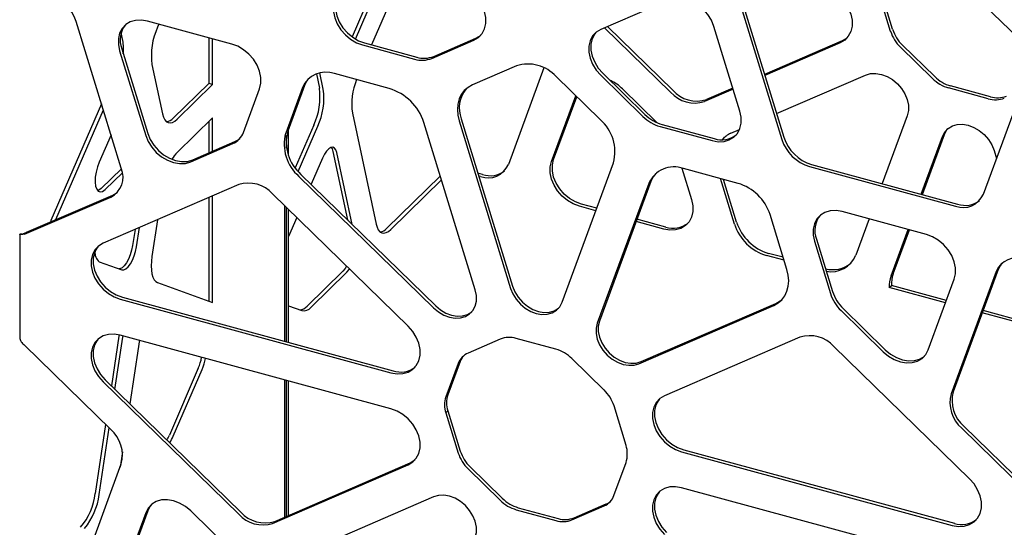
# Model space of a CAD drawing. Header units: millimetres. Extents: x 246 to 4346, y 1072 to 3942.
# Tile 10 of 25: x 3002 to 3335, y 2718 to 2890. Entities that reach past the tile are written whole.
import ezdxf

# ---------------------------------------------------------------- set-up
doc = ezdxf.new("R2010")
doc.units = ezdxf.units.MM
doc.header["$LTSCALE"] = 15

msp = doc.modelspace()

# ---------------------------------------------------------------- linework, layer by layer
for p, q in [((3339.93, 2884.03), (3300.02, 2922.98)), ((3136.32, 2917.47), (3120.79, 2881.59)), ((3121, 2900.01), (3114.21, 2884.31)), ((3115.36, 2883.55), (3122.33, 2899.65)), ((3244.7, 2899.06), (3259.92, 2849.55)), ((3245.41, 2899.74), (3260.62, 2850.24)), ((3296.82, 2886.17), (3292.7, 2899.58)), ((3297.52, 2886.86), (3293.4, 2900.26)), ((3221.65, 2896.81), (3198.54, 2886.82)), ((3035.97, 2839.76), (3020.67, 2889.55)), ((3073.4, 2881.86), (3044.83, 2889.63)), ((3048.7, 2888.58), (3048.25, 2887.54)), ((3036.48, 2883.08), (3035.92, 2885.69)), ((3222.24, 2865.51), (3199.83, 2887.38)), ((3222.94, 2866.19), (3200.8, 2887.8)), ((3245.74, 2859.12), (3236.91, 2887.86)), ((3065.61, 2883.98), (3065.61, 2868.48)), ((3066.94, 2868.12), (3066.94, 2883.62)), ((3117.76, 2881.54), (3135.42, 2876.74)), ((3118.46, 2882.23), (3136.12, 2877.43)), ((3141.25, 2877), (3155.53, 2883.17)), ((3141.95, 2877.68), (3156.23, 2883.86)), ((3280.42, 2882.94), (3254.07, 2871.55)), ((3279.72, 2882.26), (3254.17, 2871.21)), ((3311.77, 2870.83), (3300.87, 2881.47)), ((3035.4, 2879.61), (3044.23, 2850.87)), ((3036.1, 2880.29), (3044.93, 2851.55)), ((3311.07, 2870.15), (3300.17, 2880.79)), ((3046.35, 2874.94), (3049.93, 2858.17)), ((3102.1, 2871.74), (3103.13, 2866.93)), ((3104.46, 2866.57), (3103.28, 2872.06)), ((3126.77, 2866.78), (3108.26, 2871.82)), ((3169.99, 2874.48), (3155.01, 2868)), ((3179.29, 2873.77), (3167.21, 2841.01)), ((3199.24, 2871.95), (3213.52, 2858.01)), ((3258.14, 2858.29), (3288.35, 2871.35)), ((3328.29, 2830.97), (3343.53, 2872.3)), ((3065.61, 2868.48), (3053.58, 2856.74)), ((3054.91, 2856.38), (3066.94, 2868.12)), ((3066.94, 2868.12), (3065.61, 2868.48)), ((3198.37, 2856.22), (3183.38, 2870.84)), ((3198.54, 2871.27), (3212.82, 2857.32)), ((3077.38, 2851.92), (3082.83, 2866.71)), ((3097.42, 2867.13), (3091.7, 2851.62)), ((3098.12, 2867.81), (3092.4, 2852.3)), ((3205.96, 2866.62), (3217.69, 2855.18)), ((3243.45, 2866.58), (3233.75, 2862.38)), ((3243.35, 2866.91), (3234.45, 2863.06)), ((3329.96, 2863.31), (3316.49, 2866.97)), ((3330.66, 2864), (3317.19, 2867.66)), ((3029.26, 2861.6), (3012.12, 2822)), ((3181.87, 2842.02), (3190.09, 2864.3)), ((3182.57, 2842.71), (3190.42, 2863.98)), ((3013.74, 2822.32), (3029.87, 2859.6)), ((3114.32, 2858.43), (3122.37, 2820.81)), ((3066.94, 2856.86), (3054.91, 2845.13)), ((3065.61, 2855.57), (3065.61, 2844.94)), ((3066.94, 2845.52), (3066.94, 2856.86)), ((3155.99, 2798.51), (3138.54, 2855.3)), ((3150.51, 2855.82), (3167.96, 2799.02)), ((3151.21, 2856.5), (3168.66, 2799.71)), ((3302.47, 2857.57), (3293.97, 2834.53)), ((3092.69, 2844.04), (3092.69, 2853.09)), ((3101.23, 2854.33), (3094.97, 2839.87)), ((3095.94, 2838.68), (3102.56, 2853.97)), ((3218.65, 2853.9), (3236.31, 2849.11)), ((3219.35, 2854.59), (3237.01, 2849.79)), ((3242.67, 2851.6), (3245.62, 2852.87)), ((3032.48, 2851.11), (3028.48, 2841.86)), ((3059.49, 2841.92), (3073.77, 2848.09)), ((3060.19, 2842.6), (3074.47, 2848.78)), ((3091.99, 2846.59), (3091.99, 2850.83)), ((3239.86, 2849.42), (3240.53, 2850.26)), ((3307.2, 2830.93), (3314.44, 2850.55)), ((3307.61, 2830.82), (3315.14, 2851.23)), ((3107.74, 2845.39), (3112.68, 2822.26)), ((3114.26, 2820.72), (3109.07, 2845.03)), ((3331.89, 2845.81), (3332.74, 2843.03)), ((3104.16, 2843.17), (3100.33, 2834.32)), ((3185.41, 2794.28), (3202.86, 2841.59)), ((3036.02, 2839.6), (3029.15, 2832.89)), ((3030.47, 2832.53), (3036.32, 2838.24)), ((3158.48, 2837.62), (3156.88, 2838.05)), ((3226.03, 2839.8), (3229.31, 2829.13)), ((3245.12, 2834.62), (3226.6, 2839.66)), ((3269.35, 2840.35), (3318.86, 2826.89)), ((3270.05, 2841.03), (3319.56, 2827.57)), ((3096.19, 2836.99), (3141.88, 2792.4)), ((3096.89, 2837.67), (3142.58, 2793.09)), ((3144.14, 2837.08), (3126.02, 2819.39)), ((3127.35, 2819.03), (3144.53, 2835.8)), ((3157.78, 2836.93), (3157.17, 2837.1)), ((3215.53, 2835.25), (3198.08, 2787.94)), ((3243.89, 2820.79), (3239.14, 2836.25)), ((3244.59, 2821.47), (3240.14, 2835.98)), ((3075.77, 2834.18), (3029.8, 2814.3)), ((3214.83, 2834.57), (3197.38, 2787.26)), ((3003.11, 2817.34), (3032.36, 2829.99)), ((3003.81, 2818.02), (3033.06, 2830.67)), ((3065.61, 2829.79), (3065.61, 2794.74)), ((3066.94, 2794.27), (3066.94, 2830.36)), ((3133.24, 2786.19), (3087.27, 2831.05)), ((3091.29, 2827.14), (3091.29, 2781.07)), ((3091.99, 2780.88), (3091.99, 2826.45)), ((3092.69, 2780.69), (3092.69, 2825.77)), ((3196.87, 2825.36), (3191.31, 2826.88)), ((3197.17, 2826.16), (3192.01, 2827.56)), ((3308.97, 2817.26), (3280.4, 2825.03)), ((3012.12, 2822), (3011.9, 2821.53)), ((3048.22, 2822.27), (3046.35, 2809.85)), ((3095.46, 2823.06), (3092.69, 2816.65)), ((3219.88, 2819.11), (3210.52, 2821.66)), ((3220.58, 2819.8), (3210.81, 2822.45)), ((3261.68, 2805.42), (3255.95, 2824.05)), ((3289.55, 2822.54), (3285.02, 2810.26)), ((3003.11, 2817.34), (3003.81, 2818.02)), ((3003.81, 2818.02), (3003.43, 2817.77)), ((3040.61, 2818.98), (3039.79, 2813.51)), ((3041.11, 2813.15), (3042.09, 2819.62)), ((3296.99, 2803.24), (3302.78, 2818.95)), ((3297.69, 2803.92), (3303.19, 2818.84)), ((3001.51, 2817.36), (3001.51, 2782.45)), ((3001.52, 2817.38), (3001.85, 2817.47)), ((3002.61, 2817.27), (3001.85, 2817.47)), ((3270.97, 2815.01), (3276.42, 2797.25)), ((3271.67, 2815.69), (3277.12, 2797.93)), ((3028.48, 2808.05), (3036.12, 2805.31)), ((3260.7, 2808.59), (3254.73, 2810.21)), ((3260.41, 2809.54), (3255.43, 2810.89)), ((3111.11, 2804.84), (3098.97, 2792.99)), ((3332.64, 2804.76), (3317.34, 2763.29)), ((3333.34, 2805.45), (3318.04, 2763.97)), ((3100.3, 2792.63), (3112.44, 2804.48)), ((3309.58, 2778.18), (3318.4, 2802.12)), ((3048.25, 2800.96), (3066.94, 2794.27)), ((3296.39, 2799.26), (3297.09, 2799.94)), ((3315.44, 2794.08), (3296.39, 2799.26)), ((3315.73, 2794.88), (3297.09, 2799.94)), ((3035.63, 2795.33), (3127.41, 2770.38)), ((3036.33, 2796.01), (3128.11, 2771.07)), ((3092.69, 2793.09), (3097.22, 2791.46)), ((3211.5, 2773.48), (3257.18, 2793.24)), ((3212.2, 2774.17), (3257.88, 2793.92)), ((3280.03, 2791.46), (3294.31, 2777.52)), ((3280.73, 2792.15), (3295.01, 2778.21)), ((3349.93, 2785.58), (3328.19, 2791.49)), ((3349.93, 2784.71), (3327.9, 2790.7)), ((3035.15, 2782.82), (3032.61, 2765.94)), ((3033.81, 2764.77), (3036.48, 2782.46)), ((3035.21, 2783.23), (3035.15, 2782.82)), ((3127.41, 2758.18), (3035.63, 2783.13)), ((3036.48, 2782.46), (3036.54, 2782.88)), ((3164.47, 2781.79), (3153.56, 2777.08)), ((3183.36, 2778.36), (3169.89, 2782.03)), ((3266.1, 2782.45), (3220.13, 2762.57)), ((3032.36, 2751.18), (3003.11, 2779.74)), ((3041.74, 2779.32), (3038.81, 2759.89)), ((3323.58, 2734.46), (3277.6, 2779.33)), ((3199.68, 2764.55), (3188.78, 2775.19)), ((3062.07, 2771.91), (3052.25, 2749.23)), ((3053.58, 2748.87), (3063.4, 2771.55)), ((3150.21, 2773.52), (3146.03, 2762.18)), ((3150.91, 2774.2), (3146.73, 2762.87)), ((3030.5, 2768.01), (3076.47, 2723.14)), ((3091.29, 2768), (3091.29, 2721.45)), ((3029.8, 2767.32), (3075.77, 2722.46)), ((3091.99, 2721.75), (3091.99, 2767.81)), ((3092.69, 2722.05), (3092.69, 2767.62)), ((3146.73, 2762.87), (3146.03, 2762.18)), ((3207.15, 2745.76), (3203.04, 2759.17)), ((3146.73, 2757.45), (3146.03, 2756.77)), ((3146.03, 2756.77), (3150.21, 2743.16)), ((3146.73, 2757.45), (3150.91, 2743.84)), ((3030.64, 2752.87), (3027.11, 2729.49)), ((3028.44, 2729.13), (3031.84, 2751.69)), ((3320.94, 2751.56), (3360.77, 2712.69)), ((3321.64, 2752.24), (3361.47, 2713.38)), ((3036.36, 2743.64), (3035.56, 2738.36)), ((3225.96, 2743.6), (3317.75, 2718.65)), ((3226.66, 2744.28), (3318.45, 2719.34)), ((3020.67, 2697.98), (3035.97, 2739.46)), ((3087.27, 2719.33), (3133.24, 2739.21)), ((3087.97, 2720.01), (3133.94, 2739.89)), ((3153.56, 2737.78), (3164.46, 2727.14)), ((3154.26, 2738.46), (3165.16, 2727.83)), ((3203.03, 2728.81), (3207.15, 2739.97)), ((3317.75, 2706.46), (3225.96, 2731.4)), ((3141.88, 2728.3), (3096.19, 2708.55)), ((3170.59, 2724.64), (3184.06, 2720.98)), ((3188.78, 2720.53), (3199.68, 2725.24)), ((3189.48, 2721.21), (3200.38, 2725.93)), ((3044.23, 2722.91), (3035.4, 2698.98)), ((3044.93, 2723.6), (3036.1, 2699.66)), ((3073.77, 2709.63), (3059.49, 2723.57)), ((3169.89, 2723.96), (3183.36, 2720.3))]:
    msp.add_line(p, q)
at = {"flags": 128}
for points in [[(3155.53, 2883.17), (3157.07, 2884.1), (3158.29, 2885.39), (3159.13, 2887), (3159.57, 2888.85), (3159.57, 2890.86), (3159.13, 2892.94), (3158.29, 2895.01), (3157.07, 2896.96), (3155.53, 2898.73)], [(3273.89, 2901.23), (3275.95, 2900.46), (3277.92, 2899.3), (3279.72, 2897.81), (3281.26, 2896.05), (3282.48, 2894.09), (3283.32, 2892.03), (3283.75, 2889.94), (3283.75, 2887.93), (3283.32, 2886.08), (3282.48, 2884.48), (3281.26, 2883.18), (3279.72, 2882.26)], [(3108.33, 2896.69), (3107.89, 2894.84), (3107.89, 2892.83), (3108.33, 2890.75), (3109.17, 2888.68), (3110.39, 2886.73), (3111.93, 2884.96), (3113.72, 2883.47), (3115.7, 2882.31), (3117.76, 2881.54)], [(3109.03, 2897.37), (3108.59, 2895.53), (3108.59, 2893.52), (3109.03, 2891.43), (3109.87, 2889.37), (3111.09, 2887.41), (3112.63, 2885.65), (3114.42, 2884.15), (3116.4, 2883), (3118.46, 2882.23)], [(3236.91, 2887.86), (3236.07, 2889.92), (3234.85, 2891.88), (3233.31, 2893.64), (3231.51, 2895.14), (3229.54, 2896.29), (3227.48, 2897.07), (3225.42, 2897.42), (3223.45, 2897.33), (3221.65, 2896.81)], [(3044.83, 2889.63), (3042.77, 2889.98), (3040.8, 2889.89), (3039, 2889.37), (3037.46, 2888.45), (3036.24, 2887.15), (3035.4, 2885.55), (3034.97, 2883.7), (3034.97, 2881.69), (3035.4, 2879.61)], [(3156.23, 2883.86), (3157.77, 2884.78), (3157.87, 2884.86)], [(3198.54, 2886.82), (3197, 2885.89), (3195.78, 2884.6), (3194.93, 2882.99), (3194.5, 2881.14), (3194.5, 2879.13), (3194.93, 2877.05), (3195.78, 2874.99), (3197, 2873.03), (3198.54, 2871.27)], [(3196.9, 2885.81), (3196.48, 2885.28), (3195.63, 2883.68), (3195.2, 2881.83), (3195.2, 2879.82), (3195.63, 2877.73), (3196.48, 2875.67), (3197.7, 2873.71), (3199.24, 2871.95)], [(3082.83, 2866.71), (3083.26, 2868.56), (3083.26, 2870.57), (3082.83, 2872.65), (3081.99, 2874.72), (3080.77, 2876.68), (3079.23, 2878.44), (3077.43, 2879.93), (3075.46, 2881.09), (3073.4, 2881.86)], [(3282.06, 2883.95), (3281.96, 2883.87), (3280.42, 2882.94)], [(3288.35, 2871.35), (3290.01, 2871.83), (3291.84, 2871.91), (3293.74, 2871.58), (3295.65, 2870.87), (3297.47, 2869.8), (3299.13, 2868.42), (3300.56, 2866.79), (3301.69, 2864.98), (3302.47, 2863.07), (3302.87, 2861.14), (3302.87, 2859.28), (3302.47, 2857.57)], [(3099.62, 2870.32), (3098.8, 2869.23), (3098.12, 2867.81)], [(3155.01, 2868), (3153.53, 2867.18), (3152.27, 2866.09), (3151.25, 2864.76), (3150.51, 2863.23), (3150.06, 2861.52), (3149.91, 2859.69), (3150.06, 2857.77), (3150.51, 2855.82)], [(3049.93, 2858.17), (3050.25, 2857.08), (3050.68, 2856.21), (3051.21, 2855.59), (3051.83, 2855.22), (3052.53, 2855.11), (3053.29, 2855.27), (3054.09, 2855.7), (3054.91, 2856.38)], [(3236.31, 2849.11), (3238.37, 2848.75), (3240.34, 2848.84), (3242.14, 2849.36), (3243.68, 2850.28), (3244.9, 2851.58), (3245.74, 2853.18), (3246.17, 2855.03), (3246.17, 2857.04), (3245.74, 2859.12)], [(3314.44, 2850.55), (3315.22, 2852.04), (3316.34, 2853.23), (3317.77, 2854.09), (3319.43, 2854.57), (3321.25, 2854.65), (3323.16, 2854.32), (3325.07, 2853.61), (3326.89, 2852.54), (3328.55, 2851.16), (3329.98, 2849.53), (3331.11, 2847.72), (3331.89, 2845.81)], [(3044.93, 2851.55), (3045.77, 2849.49), (3046.99, 2847.53), (3048.53, 2845.77), (3050.32, 2844.28), (3052.3, 2843.12), (3054.36, 2842.35), (3056.42, 2842), (3058.39, 2842.08), (3060.19, 2842.6)], [(3315.14, 2851.23), (3315.92, 2852.72), (3316.28, 2853.18)], [(3044.23, 2850.87), (3045.07, 2848.81), (3046.29, 2846.85), (3047.83, 2845.09), (3049.62, 2843.59), (3051.6, 2842.44), (3053.66, 2841.67), (3055.72, 2841.32), (3057.69, 2841.4), (3059.49, 2841.92)], [(3109.07, 2845.03), (3108.75, 2845.97), (3108.29, 2846.6), (3107.7, 2846.88), (3107.02, 2846.79), (3106.29, 2846.34), (3105.54, 2845.56), (3104.82, 2844.48), (3104.16, 2843.17)], [(3107.1, 2846.82), (3107.43, 2846.33), (3107.74, 2845.39)], [(3028.48, 2841.86), (3027.86, 2840.19), (3027.4, 2838.42), (3027.14, 2836.68), (3027.09, 2835.07), (3027.24, 2833.69), (3027.61, 2832.63), (3028.15, 2831.95), (3028.84, 2831.71), (3029.63, 2831.9), (3030.47, 2832.53)], [(3191.31, 2826.88), (3189.24, 2827.65), (3187.27, 2828.8), (3185.48, 2830.3), (3183.93, 2832.06), (3182.72, 2834.02), (3181.87, 2836.08), (3181.44, 2838.17), (3181.44, 2840.18), (3181.87, 2842.02)], [(3192.01, 2827.56), (3189.94, 2828.33), (3187.97, 2829.49), (3186.18, 2830.98), (3184.63, 2832.74), (3183.42, 2834.7), (3182.57, 2836.77), (3182.14, 2838.85), (3182.14, 2840.86), (3182.57, 2842.71)], [(3217.19, 2838.01), (3216.27, 2836.79), (3215.53, 2835.25)], [(3029.15, 2832.89), (3028.3, 2832.26), (3027.96, 2832.13)], [(3033.06, 2830.67), (3034.25, 2831.33), (3034.7, 2831.68)], [(3229.31, 2829.13), (3229.74, 2827.05), (3229.74, 2825.04), (3229.31, 2823.19), (3228.47, 2821.58), (3227.25, 2820.29), (3225.71, 2819.36), (3223.91, 2818.85), (3221.94, 2818.76), (3219.88, 2819.11)], [(3280.4, 2825.03), (3278.34, 2825.38), (3276.37, 2825.29), (3274.57, 2824.78), (3273.03, 2823.85), (3271.81, 2822.56), (3270.97, 2820.95), (3270.54, 2819.1), (3270.54, 2817.09), (3270.97, 2815.01)], [(3122.37, 2820.81), (3122.68, 2819.72), (3123.11, 2818.86), (3123.64, 2818.23), (3124.27, 2817.86), (3124.97, 2817.76), (3125.73, 2817.92), (3126.53, 2818.35), (3127.35, 2819.03)], [(3318.4, 2802.12), (3318.84, 2803.97), (3318.84, 2805.98), (3318.4, 2808.06), (3317.56, 2810.12), (3316.34, 2812.08), (3314.8, 2813.84), (3313.01, 2815.34), (3311.03, 2816.49), (3308.97, 2817.26)], [(3029.8, 2814.3), (3028.25, 2813.38), (3027.04, 2812.08), (3026.19, 2810.48), (3025.76, 2808.63), (3025.76, 2806.62), (3026.19, 2804.53), (3027.04, 2802.47), (3028.25, 2800.51), (3029.8, 2798.75), (3031.59, 2797.26), (3033.56, 2796.1), (3035.63, 2795.33)], [(3028.16, 2813.29), (3027.74, 2812.77), (3026.89, 2811.16), (3026.46, 2809.31), (3026.46, 2807.3), (3026.89, 2805.22), (3027.74, 2803.15), (3028.96, 2801.2), (3030.5, 2799.43), (3032.29, 2797.94), (3034.26, 2796.78), (3036.33, 2796.01)], [(3039.79, 2813.51), (3039.47, 2811.93), (3038.99, 2810.37), (3038.4, 2808.92), (3037.7, 2807.66), (3036.96, 2806.66), (3036.2, 2805.97), (3035.46, 2805.63), (3035.29, 2805.61)], [(3036.12, 2805.31), (3036.79, 2805.27), (3037.52, 2805.61), (3038.28, 2806.3), (3039.03, 2807.3), (3039.72, 2808.56), (3040.32, 2810.01), (3040.79, 2811.57), (3041.11, 2813.15)], [(3046.35, 2809.85), (3046.15, 2808.2), (3046.09, 2806.63), (3046.15, 2805.19), (3046.35, 2803.91), (3046.66, 2802.83), (3047.09, 2801.96), (3047.62, 2801.33), (3048.25, 2800.96)], [(3112.38, 2806.55), (3111.85, 2805.72), (3111.11, 2804.84)], [(3112.44, 2804.48), (3113.18, 2805.36), (3113.35, 2805.61)], [(3257.18, 2793.24), (3258.66, 2794.06), (3259.92, 2795.14), (3260.93, 2796.47), (3261.68, 2798.01), (3262.13, 2799.72), (3262.28, 2801.55), (3262.13, 2803.47), (3261.68, 2805.42)], [(3334.6, 2807.58), (3333.93, 2806.68), (3333.34, 2805.45)], [(3141.88, 2792.4), (3143.54, 2791.02), (3145.36, 2789.95), (3147.27, 2789.24), (3149.17, 2788.92), (3151, 2788.99), (3152.66, 2789.47), (3154.08, 2790.33), (3155.21, 2791.53), (3155.99, 2793.01), (3156.39, 2794.72), (3156.39, 2796.58), (3155.99, 2798.51)], [(3167.96, 2799.02), (3168.74, 2797.11), (3169.87, 2795.3), (3171.29, 2793.67), (3172.96, 2792.29), (3174.78, 2791.22), (3176.69, 2790.51), (3178.59, 2790.18), (3180.42, 2790.26), (3182.08, 2790.74), (3183.5, 2791.6), (3184.63, 2792.79), (3185.41, 2794.28)], [(3168.66, 2799.71), (3169.44, 2797.8), (3170.57, 2795.99), (3171.99, 2794.36), (3173.66, 2792.97), (3175.48, 2791.9), (3177.39, 2791.19), (3179.29, 2790.87), (3181.12, 2790.95), (3182.78, 2791.42), (3184.2, 2792.28), (3184.27, 2792.33)], [(3257.88, 2793.92), (3259.36, 2794.74), (3260.02, 2795.25)], [(3142.58, 2793.09), (3144.24, 2791.71), (3146.06, 2790.64), (3147.97, 2789.92), (3149.87, 2789.6), (3151.7, 2789.68), (3153.36, 2790.16), (3154.78, 2791.01), (3154.85, 2791.06)], [(3198.08, 2787.94), (3197.68, 2786.23), (3197.68, 2784.37), (3198.08, 2782.45), (3198.86, 2780.54), (3199.99, 2778.73), (3201.41, 2777.1), (3203.07, 2775.72), (3204.9, 2774.65), (3206.8, 2773.93), (3208.71, 2773.61), (3210.53, 2773.69), (3212.2, 2774.17)], [(3127.41, 2770.38), (3129.48, 2770.03), (3131.45, 2770.12), (3133.24, 2770.63), (3134.78, 2771.56), (3136, 2772.85), (3136.85, 2774.46), (3137.28, 2776.31), (3137.28, 2778.32), (3136.85, 2780.4), (3136, 2782.47), (3134.78, 2784.42), (3133.24, 2786.19)], [(3197.38, 2787.26), (3196.98, 2785.55), (3196.98, 2783.69), (3197.38, 2781.76), (3198.16, 2779.85), (3199.29, 2778.04), (3200.71, 2776.41), (3202.37, 2775.03), (3204.2, 2773.96), (3206.1, 2773.25), (3208.01, 2772.93), (3209.83, 2773), (3211.5, 2773.48)], [(3035.63, 2783.13), (3033.56, 2783.48), (3031.59, 2783.39), (3029.8, 2782.88), (3028.25, 2781.95), (3027.04, 2780.66), (3026.19, 2779.05), (3025.76, 2777.2), (3025.76, 2775.19), (3026.19, 2773.11), (3027.04, 2771.04), (3028.25, 2769.09), (3029.8, 2767.32)], [(3028.16, 2781.87), (3027.74, 2781.34), (3026.89, 2779.73), (3026.46, 2777.89), (3026.46, 2775.88), (3026.89, 2773.79), (3027.74, 2771.73), (3028.96, 2769.77), (3030.5, 2768.01)], [(3042.18, 2781.35), (3042.05, 2780.87), (3041.74, 2779.32)], [(3294.31, 2777.52), (3296.11, 2776.03), (3298.08, 2774.87), (3300.14, 2774.1), (3302.21, 2773.75), (3304.18, 2773.84), (3305.97, 2774.35), (3307.51, 2775.28), (3308.73, 2776.57), (3309.58, 2778.18)], [(3295.01, 2778.21), (3296.81, 2776.71), (3298.78, 2775.56), (3300.84, 2774.79), (3302.91, 2774.44), (3304.88, 2774.52), (3306.67, 2775.04), (3308.21, 2775.96), (3308.31, 2776.05)], [(3220.13, 2762.57), (3218.59, 2761.65), (3217.37, 2760.35), (3216.53, 2758.75), (3216.09, 2756.9), (3216.09, 2754.89), (3216.53, 2752.81), (3217.37, 2750.74), (3218.59, 2748.78), (3220.13, 2747.02), (3221.92, 2745.53), (3223.9, 2744.37), (3225.96, 2743.6)], [(3218.49, 2761.57), (3218.07, 2761.04), (3217.23, 2759.43), (3216.79, 2757.58), (3216.79, 2755.57), (3217.23, 2753.49), (3218.07, 2751.42), (3219.29, 2749.47), (3220.83, 2747.7), (3222.62, 2746.21), (3224.6, 2745.05), (3226.66, 2744.28)], [(3133.24, 2739.21), (3134.78, 2740.14), (3136, 2741.43), (3136.85, 2743.04), (3137.28, 2744.89), (3137.28, 2746.89), (3136.85, 2748.98), (3136, 2751.04), (3134.78, 2753), (3133.24, 2754.76), (3131.45, 2756.26), (3129.48, 2757.41), (3127.41, 2758.18)], [(3133.94, 2739.89), (3135.48, 2740.82), (3135.58, 2740.9)], [(3317.75, 2718.65), (3319.81, 2718.3), (3321.78, 2718.39), (3323.58, 2718.91), (3325.12, 2719.83), (3326.34, 2721.13), (3327.18, 2722.73), (3327.61, 2724.58), (3327.61, 2726.59), (3327.18, 2728.67), (3326.34, 2730.74), (3325.12, 2732.7), (3323.58, 2734.46)], [(3225.96, 2731.4), (3223.9, 2731.75), (3221.92, 2731.67), (3220.13, 2731.15), (3218.59, 2730.22), (3217.37, 2728.93), (3216.53, 2727.32), (3216.09, 2725.47), (3216.09, 2723.46), (3216.53, 2721.38), (3217.37, 2719.32), (3218.59, 2717.36), (3220.13, 2715.6)], [(3155.99, 2714.53), (3156.39, 2716.24), (3156.39, 2718.09), (3155.99, 2720.02), (3155.21, 2721.93), (3154.08, 2723.74), (3152.66, 2725.37), (3151, 2726.75), (3149.17, 2727.82), (3147.27, 2728.53), (3145.36, 2728.86), (3143.54, 2728.78), (3141.88, 2728.3)], [(3218.49, 2730.14), (3218.07, 2729.61), (3217.23, 2728.01), (3216.79, 2726.16), (3216.79, 2724.15), (3217.23, 2722.06), (3218.07, 2720), (3219.29, 2718.04), (3220.83, 2716.28)], [(3059.49, 2723.57), (3057.69, 2725.06), (3055.72, 2726.22), (3053.66, 2726.99), (3051.6, 2727.34), (3049.62, 2727.26), (3047.83, 2726.74), (3046.29, 2725.81), (3045.07, 2724.52), (3044.23, 2722.91)], [(3046.19, 2725.73), (3045.77, 2725.2), (3044.93, 2723.6)]]:
    msp.add_lwpolyline(points, dxfattribs=at)
for centre, radius, start, end in [((3007.25, 2885.24), 14.09, 17.817, 73.5786), ((3043.9, 2883.21), 8.33, 141.7188, 200.5109), ((3069.07, 2877.96), 22.92, 155.2778, 187.5644), ((3309.13, 2890.11), 12.93, 197.7176, 226.1012), ((3309.83, 2890.79), 12.93, 197.7176, 226.1012), ((3020.58, 2880.21), 16.16, 353.9238, 10.2341), ((3137.97, 2885.22), 8.85, 253.2222, 291.717), ((3138.67, 2885.9), 8.85, 253.2222, 291.717), ((3173.88, 2862.32), 12.77, 41.8611, 107.7298), ((3105.27, 2863.84), 8.52, 69.4895, 157.2757), ((3136.68, 2861.44), 22.55, 158.274, 187.6612), ((3196.17, 2856.7), 13.94, 45.3829, 66.211), ((3319.96, 2879.11), 12.62, 225.2057, 254.0203), ((3320.66, 2879.79), 12.62, 225.2057, 254.0203), ((3080.41, 2863.92), 22.92, 335.2778, 7.5644), ((3081.74, 2863.56), 22.92, 335.2778, 7.5644), ((3121.81, 2849.92), 17.58, 17.817, 73.5786), ((3160.95, 2860.13), 10.4, 141.0577, 200.4392), ((3230.41, 2872.82), 10.96, 221.8611, 287.7298), ((3231.11, 2873.5), 10.96, 221.8611, 287.7298), ((3332.34, 2871.19), 8.23, 253.2212, 291.7299), ((3333.04, 2871.88), 8.23, 253.2212, 291.7299), ((3223.09, 2867.63), 13.57, 225.1815, 254.0194), ((3050.63, 2859.38), 3.96, 280.3885, 318.3259), ((3188.91, 2845.31), 14.44, 345.0744, 49.0852), ((3222.39, 2866.95), 13.57, 225.1815, 254.0194), ((3071.18, 2854.15), 6.59, 293.2111, 340.2438), ((3105.64, 2847.9), 14.44, 165.0744, 229.0852), ((3106.34, 2848.58), 14.44, 165.0744, 229.0852), ((3245.87, 2844.09), 8.16, 113.1034, 139.2346), ((3071.84, 2854.9), 6.66, 293.2518, 309.8664), ((3239.58, 2857.31), 7.95, 251.1241, 308.008), ((3273.33, 2853.86), 14.09, 197.817, 253.5786), ((3274.03, 2854.55), 14.09, 197.817, 253.5786), ((3063.84, 2836.41), 12.48, 135.6683, 149.3482), ((3028.92, 2836.81), 7.64, 296.8013, 22.7049), ((3160.37, 2843.88), 7.41, 249.4895, 337.2757), ((3161.02, 2845.31), 8.1, 251.687, 307.4451), ((3223.36, 2831), 9.24, 69.4895, 157.2757), ((3079.11, 2823.74), 10.96, 41.8611, 107.7298), ((3240.54, 2819.09), 16.19, 17.817, 73.5786), ((3321.45, 2833.83), 7.41, 249.4895, 337.2757), ((3322.1, 2835.26), 8.1, 251.687, 307.4451), ((3260.01, 2826.42), 16.19, 197.817, 253.5786), ((3279.47, 2818.61), 8.33, 141.7188, 200.5109), ((3123.06, 2822.02), 3.96, 280.3885, 318.3259), ((3223.13, 2827.46), 8.07, 251.5868, 307.5453), ((3259.31, 2825.74), 16.19, 197.817, 253.5786), ((3030.84, 2811.03), 3.81, 171.243, 231.5965), ((3276.7, 2813.62), 8.97, 259.1003, 337.9891), ((3339.47, 2801.9), 7.41, 69.4895, 157.2757), ((3277.2, 2815.27), 9.91, 255.6853, 308.4468), ((3306.75, 2799.74), 10.37, 160.2765, 182.65), ((3307.45, 2800.42), 10.37, 160.2765, 182.65), ((3290.37, 2802.17), 13.91, 197.7311, 226.095), ((3289.67, 2801.49), 13.91, 197.7311, 226.095), ((3096.25, 2795.24), 3.53, 274.2931, 320.4449), ((3097.82, 2794.53), 3.13, 259.0327, 322.5066), ((3167.51, 2774.15), 8.23, 73.2228, 111.709), ((3269.44, 2772.01), 10.96, 41.8611, 107.7298), ((3179.89, 2766.23), 12.62, 45.2057, 74.0203), ((3046.74, 2778.48), 16.69, 336.808, 350.1903), ((3048.06, 2778.12), 16.69, 336.808, 350.1903), ((3155.98, 2771.45), 6.12, 113.1956, 160.2499), ((3156.81, 2772.06), 6.28, 139.1428, 160.0111), ((3130.69, 2778.59), 7.95, 251.1241, 308.008), ((3190.71, 2755.23), 12.94, 17.7237, 46.1044), ((3153.03, 2759.48), 7.5, 158.8406, 201.1594), ((3153.73, 2760.16), 7.5, 158.8406, 201.1594), ((3328.52, 2760.31), 11.57, 165.0744, 229.0852), ((3329.22, 2760.99), 11.57, 165.0744, 229.0852), ((3024.78, 2742.44), 11.57, 345.0744, 49.0852), ((3032.32, 2757.81), 21.71, 331.8071, 336.6996), ((3034.53, 2757.03), 20.72, 329.7679, 336.8075), ((3196.79, 2742.87), 10.76, 344.4019, 15.5981), ((3162.53, 2747.1), 12.93, 197.7215, 226.1011), ((3163.23, 2747.78), 12.93, 197.7215, 226.1011), ((3005.49, 2732.02), 21.77, 319.8653, 353.3272), ((3006.82, 2731.66), 21.77, 319.8653, 353.3272), ((3174.06, 2736.78), 12.62, 225.173, 254.019), ((3197.27, 2730.87), 6.12, 293.2018, 340.2654), ((3173.36, 2736.09), 12.62, 225.173, 254.019), ((3197.93, 2731.62), 6.2, 293.2442, 309.5417), ((3083.93, 2729.77), 10.96, 221.8611, 287.7298), ((3084.63, 2730.45), 10.96, 221.8611, 287.7298), ((3186.44, 2728.86), 8.23, 253.2251, 291.6804), ((3185.74, 2728.18), 8.23, 253.2251, 291.6804), ((3321.02, 2726.86), 7.95, 251.1241, 308.008)]:
    msp.add_arc(centre, radius, start, end)
for points, knots in [([(3003.11, 2817.34), (3002.78, 2817.29), (3002.14, 2817.2), (3001.58, 2817.26), (3001.56, 2817.33), (3001.55, 2817.36)], [0, 0, 0, 0, 0.361692, 0.723384, 1, 1, 1, 1]), ([(3003.47, 2817.8), (3003.4, 2817.77), (3003.26, 2817.68), (3003.04, 2817.59), (3002.83, 2817.5), (3002.63, 2817.43), (3002.49, 2817.38), (3002.41, 2817.36), (3002.43, 2817.34), (3002.43, 2817.34)], [0, 0, 0, 0, 0.103537, 0.224059, 0.365432, 0.530283, 0.720196, 0.936042, 1, 1, 1, 1]), ([(3001.55, 2782.46), (3001.56, 2782.18), (3001.58, 2781.53), (3002.14, 2780.57), (3002.78, 2780.01), (3003.11, 2779.74)], [0, 0, 0, 0, 0.276616, 0.638308, 1, 1, 1, 1])]:
    msp.add_open_spline(points, degree=3, knots=knots)

doc.saveas('drawing.dxf')
